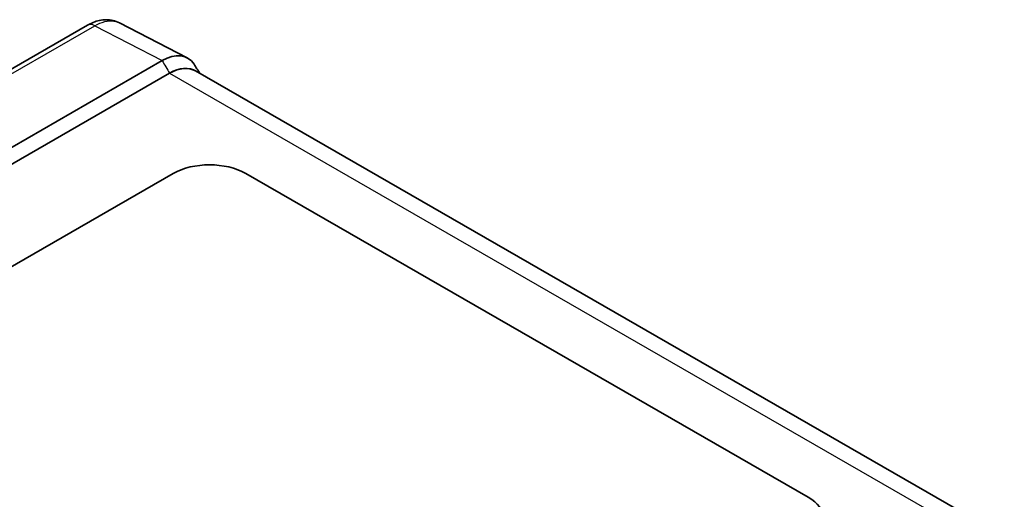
# Model space of a CAD drawing. Header units: millimetres. Extents: x 0 to 210, y 0 to 149.
# Tile 22 of 24: x 147.51 to 157.1, y 128.79 to 133.47. Entities that reach past the tile are written whole.
import ezdxf

# ---------------------------------------------------------------- set-up
doc = ezdxf.new("R2010")
doc.units = ezdxf.units.MM
doc.header["$LTSCALE"] = 0.5
doc.layers.add('Sichtbar (ISO)', color=7, linetype='Continuous', lineweight=35)
doc.layers.add('Sichtbar schmal (ISO)', color=7, linetype='Continuous', lineweight=25)

msp = doc.modelspace()

# ---------------------------------------------------------------- linework, layer by layer
at = {"layer": 'Sichtbar (ISO)'}
for p, q in [((148.1667, 133.4136), (138.6542, 127.9358)), ((148.4804, 133.4366), (149.1375, 133.0969)), ((148.8947, 133.0688), (139.3487, 127.5716)), ((139.4918, 127.489), (148.9671, 132.9455)), ((149.2212, 132.9673), (157.1009, 128.4297)), ((141.2243, 127.4891), (149.0025, 131.9682)), ((149.7096, 131.9682), (155.1897, 128.8125))]:
    msp.add_line(p, q, dxfattribs=at)
for centre, major_axis, ratio, start_param, end_param in [((148.8947, 132.66), (0.2495, 0.4333), 0.578093, 5.987437, 7.06665), ((148.9829, 132.528), (0.2321, 0.4429), 0.603302, 6.238801, 7.043136), ((148.9829, 132.5276), (0.2318, 0.4433), 0.60327, 6.258597, 7.042061), ((149.3561, 131.7646), (0.5, 0), 0.575862, 0.785398, 2.356194), ((154.8361, 128.6089), (0.5, 0), 0.575862, 5.497787, 7.068583)]:
    msp.add_ellipse(centre, major_axis=major_axis, ratio=ratio, start_param=start_param, end_param=end_param, dxfattribs=at)
msp.add_open_spline([(148.4804, 133.4366), (148.4598, 133.4473), (148.4376, 133.4552), (148.3928, 133.4653), (148.3701, 133.4674), (148.326, 133.4669), (148.3045, 133.4642), (148.2627, 133.4552), (148.2426, 133.4489), (148.2036, 133.4333), (148.1848, 133.4241), (148.1667, 133.4136)], degree=3, knots=[0.05660955, 0.05660955, 0.05660955, 0.05660955, 0.06716905, 0.06716905, 0.07772856, 0.07772856, 0.08828806, 0.08828806, 0.09884756, 0.09884756, 0.10940707, 0.10940707, 0.10940707, 0.10940707], dxfattribs=at)
msp.add_open_spline([(149.2064, 133.0324), (149.2251, 133.0028), (149.2438, 132.9732), (149.2625, 132.9435)], degree=3, dxfattribs=at)
at = {"layer": 'Sichtbar schmal (ISO)'}
for p, q in [((138.7263, 127.93), (148.2388, 133.4078)), ((148.2388, 133.4078), (148.8947, 133.0688)), ((148.9671, 132.9455), (156.9175, 128.3671))]:
    msp.add_line(p, q, dxfattribs=at)
msp.add_ellipse((148.2415, 133.2837), major_axis=(-0.0749, 0.13), ratio=0.578093, start_param=5.525901, end_param=6.283185, dxfattribs=at)
msp.add_open_spline([(148.2388, 133.4078), (148.3036, 133.4458), (148.3685, 133.4622), (148.4445, 133.4514), (148.4632, 133.4455), (148.4804, 133.4366)], degree=3, knots=[-0.10940707, -0.10940707, -0.10940707, -0.10940707, -0.07056756, -0.07056756, -0.05660955, -0.05660955, -0.05660955, -0.05660955], dxfattribs=at)
msp.add_open_spline([(148.8947, 133.0688), (148.9188, 133.0277), (148.9429, 132.9866), (148.9671, 132.9455)], degree=3, dxfattribs=at)

doc.saveas('drawing.dxf')
